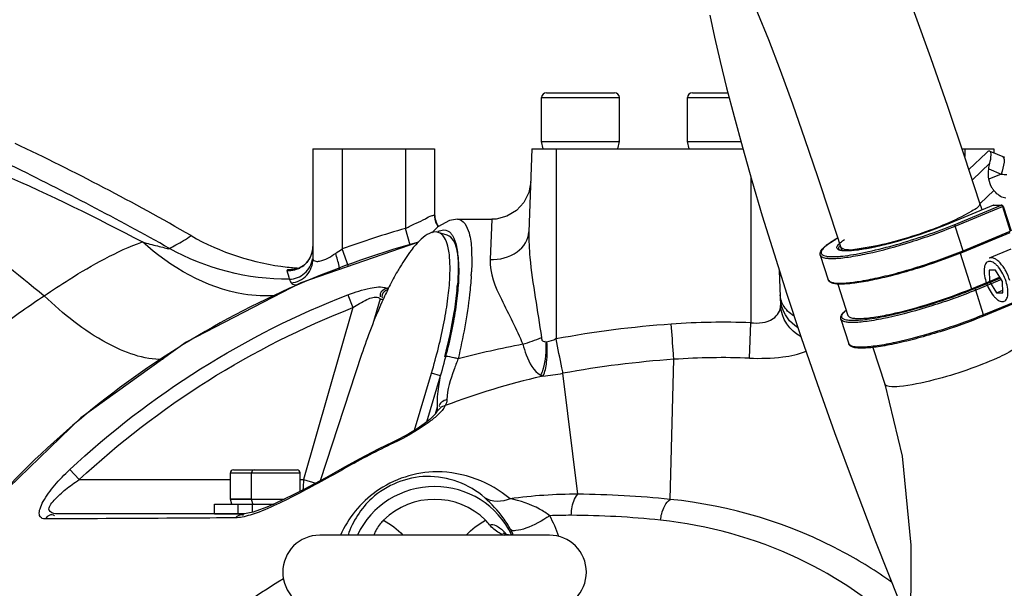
# Model space of a CAD drawing. Header units: millimetres. Extents: x 0 to 11890, y 0 to 8410.
# Tile 47 of 104: x 5808 to 6010, y 2803 to 2920. Entities that reach past the tile are written whole.
import ezdxf

# ---------------------------------------------------------------- set-up
doc = ezdxf.new("R2010")
doc.units = ezdxf.units.MM
doc.header["$LTSCALE"] = 653.95
doc.layers.get('0').update_dxf_attribs({"linetype": 'CONTINUOUS'})
for name, color, linetype in [('304103000010DXF_CONTINUOUS_LINE', 7, 'CONTINUOUS'), ('304103000011DXF_CONTINUOUS_LINE', 7, 'CONTINUOUS'), ('304105000175DXF_CONTINUOUS_LINE', 7, 'CONTINUOUS'), ('304105000422DXF_CONTINUOUS_LINE', 7, 'CONTINUOUS'), ('304109000002DXF_CONTINUOUS_LINE', 7, 'CONTINUOUS'), ('501023000027DXF_CONTINUOUS_LINE', 7, 'CONTINUOUS'), ('501023000201DXF_CONTINUOUS_LINE', 7, 'CONTINUOUS'), ('501038000002DXF_CONTINUOUS_LINE', 7, 'CONTINUOUS'), ('604006000005DXF_CONTINUOUS_LINE', 7, 'CONTINUOUS'), ('604006000006DXF_CONTINUOUS_LINE', 7, 'CONTINUOUS'), ('RB30-1-B-JSZL_DXF_DIMENSION', 7, 'CONTINUOUS'), ('RB30-1-BXIANDXF_CONTINUOUS_LINE', 7, 'CONTINUOUS')]:
    doc.layers.add(name, color=color, linetype=linetype)
doc.styles.get("Standard").update_dxf_attribs({"font": 'txt', "width": 0.7})
doc.dimstyles.new('DIMSTYLE_1', dxfattribs={"dimtxt": 70, "dimasz": 50, "dimexe": 1.5, "dimexo": 0, "dimtad": 1, "dimdsep": 46, "dimtxsty": 'Standard', "dimblk": '_FILLED', "dimblk1": '_FILLED', "dimblk2": '_FILLED', "dimcen": 0.09, "dimclrt": 5, "dimazin": 2, "dimtp": 0.8, "dimtm": 0.8, "dimtfac": 1, "dimtofl": 0, "dimtmove": 0, "dimatfit": 3, "dimldrblk": '_FILLED', "dimfxl": 0, "dimtolj": 1, "dimarcsym": 0})
doc.dimstyles.new('DIMSTYLE_2', dxfattribs={"dimtxt": 70, "dimasz": 50, "dimexe": 1.5, "dimexo": 0, "dimtad": 1, "dimdsep": 46, "dimtxsty": 'Standard', "dimblk": '_FILLED', "dimblk1": '_FILLED', "dimblk2": '_FILLED', "dimcen": 0.09, "dimclrt": 5, "dimazin": 2, "dimtp": 1.2, "dimtm": 1.2, "dimtfac": 1, "dimtofl": 0, "dimtmove": 0, "dimatfit": 3, "dimldrblk": '_FILLED', "dimfxl": 0, "dimtolj": 1, "dimarcsym": 0})

# ---------------------------------------------------------------- blocks, each defined once
blk = doc.blocks.new('_FILLED')
at = {"color": 0, "linetype": 'ByBlock'}
blk.add_solid([(0, 0), (-1, 0.17), (-1, -0.17)], dxfattribs=at)
blk = doc.blocks.new('*D1')
at = {"layer": 'RB30-1-B-JSZL_DXF_DIMENSION', "color": 2, "linetype": 'Continuous'}
for p, q in [((5937.98, 2696.8), (6604.29, 3177.24)), ((6406.81, 3034.85), (5937.98, 2696.8)), ((6406.81, 3034.85), (6406.81, 3034.85))]:
    blk.add_line(p, q, dxfattribs=at)
at = {"layer": 'RB30-1-B-JSZL_DXF_DIMENSION', "color": 2, "linetype": 'Continuous', "xscale": 50, "yscale": 50, "zscale": 50, "rotation": 215.7947197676}
blk.add_blockref('_FILLED', (6406.81, 3034.85), dxfattribs=at)
blk = doc.blocks.new('*D2')
at = {"layer": 'RB30-1-B-JSZL_DXF_DIMENSION', "color": 2, "linetype": 'Continuous'}
for p, q in [((5937.98, 2696.8), (7947.22, 3338.88)), ((7676.37, 3252.33), (5937.98, 2696.8)), ((7676.37, 3252.33), (7676.37, 3252.33))]:
    blk.add_line(p, q, dxfattribs=at)
at = {"layer": 'RB30-1-B-JSZL_DXF_DIMENSION', "color": 2, "linetype": 'Continuous', "xscale": 50, "yscale": 50, "zscale": 50, "rotation": 197.7225479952}
blk.add_blockref('_FILLED', (7676.37, 3252.33), dxfattribs=at)

msp = doc.modelspace()

# ---------------------------------------------------------------- linework, layer by layer
at = {"color": 2, "linetype": 'Continuous'}
for radius in [578, 306]:
    msp.add_circle((5937.979, 2696.796), radius, dxfattribs=at)
at = {"layer": '304103000010DXF_CONTINUOUS_LINE', "color": 7, "linetype": 'Continuous'}
for p, q in [((5912.979, 2893.796), (5912.383, 2876.703)), ((5912.979, 2893.796), (5956.347, 2893.796)), ((5897.67, 2879.296), (5904.748, 2879.296)), ((5893.662, 2877.728), (5892.419, 2876.508)), ((5963.853, 2868.786), (5964.104, 2861.584)), ((5893.391, 2839.606), (5893.387, 2839.599)), ((5885.645, 2834.123), (5884.372, 2833.497)), ((5874.565, 2828.404), (5873.055, 2827.552)), ((5853.813, 2818.796), (5815.051, 2818.796))]:
    msp.add_line(p, q, dxfattribs=at)
at = {"layer": '304103000010DXF_CONTINUOUS_LINE', "color": 9, "linetype": 'Continuous'}
for p, q in [((5917.979, 2893.796), (5917.979, 2854.716)), ((5957.979, 2888.045), (5957.979, 2858.036)), ((5904.748, 2879.296), (5904.387, 2871.02)), ((5883.12, 2865.148), (5883.583, 2865.267)), ((5883.12, 2865.148), (5883.586, 2865.256)), ((5875.167, 2863.794), (5876.2, 2861.134)), ((5881.775, 2862.978), (5880.299, 2857.829)), ((5876.2, 2861.134), (5866.067, 2825.796)), ((5957.712, 2850.758), (5957.979, 2858.036)), ((5941.388, 2821.745), (5942.174, 2850.521)), ((5914.834, 2847.269), (5914.928, 2847.013)), ((5915.236, 2847.085), (5914.928, 2847.013)), ((5922.44, 2822.805), (5919.377, 2847.648)), ((5893.542, 2840.695), (5893.135, 2839.276)), ((5884.469, 2833.292), (5884.372, 2833.497)), ((5817.987, 2827.861), (5819.914, 2825.796)), ((5874.68, 2828.201), (5874.565, 2828.404)), ((5819.914, 2825.796), (5851.01, 2825.796)), ((5865.333, 2825.796), (5866.067, 2825.796)), ((5866.067, 2825.796), (5868.556, 2825.082))]:
    msp.add_line(p, q, dxfattribs=at)
at = {"layer": '304103000010DXF_CONTINUOUS_LINE', "color": 7, "linetype": 'Continuous'}
for points in [[(5912.743, 2887.013), (5912.342, 2884.781), (5911.331, 2882.751), (5909.792, 2881.086), (5907.846, 2879.92), (5905.652, 2879.347), (5904.748, 2879.296)], [(5897.669, 2879.296), (5896.068, 2879.04), (5893.662, 2877.728)], [(5889.665, 2874.594), (5865.518, 2866.239), (5841.89, 2854.01), (5820.264, 2838.502), (5801.095, 2820.039), (5784.783, 2799.007), (5771.668, 2775.842), (5762.024, 2751.028), (5756.054, 2725.082)], [(5893.387, 2839.599), (5893.317, 2839.49), (5892.858, 2838.949), (5892.013, 2838.169), (5890.843, 2837.259), (5889.388, 2836.268), (5887.663, 2835.22), (5885.645, 2834.123)], [(5884.372, 2833.497), (5881.505, 2832.104), (5877.455, 2830.003), (5874.565, 2828.404)], [(5873.055, 2827.552), (5870.591, 2826.186), (5868.302, 2824.944), (5866.129, 2823.796), (5864.05, 2822.732), (5862.076, 2821.764), (5860.221, 2820.904), (5858.506, 2820.168), (5856.965, 2819.576), (5855.655, 2819.149), (5854.608, 2818.892), (5853.898, 2818.798), (5853.812, 2818.796)]]:
    msp.add_lwpolyline(points, dxfattribs=at)
at = {"layer": '304103000010DXF_CONTINUOUS_LINE', "color": 9, "linetype": 'Continuous'}
for points in [[(5915.924, 2854.093), (5915.973, 2854.099), (5916.024, 2854.107), (5916.076, 2854.117)], [(5914.834, 2847.269), (5914.966, 2847.201), (5915.1, 2847.14), (5915.236, 2847.085)]]:
    msp.add_lwpolyline(points, dxfattribs=at)
for centre, radius, start, end in [((5895.507, 2873.04), 4.165, 115.1687, 116.84244), ((5841.072, 2871.424), 59.569, 356.40883, 357.17715), ((5838.781, 2870.72), 59.091, 354.20266, 355.26056), ((5971.338, 2863.382), 7.292, 182.05267, 193.99952), ((5956.815, 2645.593), 212.699, 94.0893, 100.52036), ((5952.491, 2704.852), 153.282, 87.94802, 94.05669), ((5949.747, 2649.399), 207.828, 100.71284, 104.46831), ((5956.176, 2647.511), 203.492, 93.94566, 100.41866), ((5952.161, 2704.846), 146.017, 87.82129, 93.92198), ((5944.282, 2837.632), 51.035, 169.59068, 169.83722), ((5945.848, 2837.344), 52.628, 169.28544, 169.59041), ((5947.116, 2700.877), 146.487, 115.31944, 119.63594), ((5967.086, 2817.61), 101.351, 175.3676, 176.56274), ((5922.255, 2721.509), 101.296, 89.89505, 97.81121), ((5921.028, 2627.654), 195.155, 84.01144, 89.58535), ((5920.699, 2725.326), 93.145, 89.76092, 92.49577), ((5895.145, 2806.379), 24.621, 18.34429, 29.17772), ((5920.298, 2634.679), 183.793, 84.02343, 89.75386), ((5892.376, 2806.854), 18.414, 24.23117, 28.18041)]:
    msp.add_arc(centre, radius, start, end, dxfattribs=at)
for points, knots in [([(5897.684, 2879.296), (5898.904, 2879.296), (5900.36, 2876.413), (5900.619, 2872.788), (5900.644, 2870.023), (5900.569, 2868.491)], [0, 0, 0, 0, 0.3122863, 0.6072877, 1, 1, 1, 1]), ([(5896.325, 2876.417), (5896.46, 2876.267), (5897.038, 2875.455), (5897.317, 2874.473), (5897.476, 2873.701)], [0, 0, 0, 0, 0.2031966, 1, 1, 1, 1]), ([(5904.387, 2871.02), (5906.323, 2870.99), (5910.011, 2871.761), (5912.327, 2875.125), (5912.383, 2876.703)], [0, 0, 0, 0, 0.5506477, 1, 1, 1, 1]), ([(5912.383, 2876.703), (5912.321, 2874.947), (5912.731, 2867.643), (5914.212, 2860.487), (5914.939, 2855.002)], [0, 0, 0, 0, 0.2410436, 1, 1, 1, 1]), ([(5889.435, 2874.52), (5871.444, 2869.577), (5836.749, 2854.076), (5794.266, 2816.347), (5765.025, 2767.631), (5756.182, 2730.674), (5754.636, 2712.079)], [0, 0, 0, 0, 0.2499958, 0.4999931, 0.7499913, 1, 1, 1, 1]), ([(5897.476, 2873.701), (5897.584, 2873.18), (5897.947, 2870.573), (5897.843, 2867.925), (5897.671, 2865.838)], [0, 0, 0, 0, 0.2026293, 1, 1, 1, 1]), ([(5904.387, 2871.02), (5904.265, 2868.191), (5906.878, 2862.147), (5909.849, 2856.775), (5911.114, 2853.605)], [0, 0, 0, 0, 0.4534684, 1, 1, 1, 1]), ([(5900.524, 2867.693), (5900.443, 2866.407), (5899.906, 2860.669), (5898.834, 2854.992), (5897.822, 2850.636)], [0, 0, 0, 0, 0.2237354, 1, 1, 1, 1]), ([(5875.167, 2863.794), (5876.645, 2864.368), (5879.188, 2865.107), (5882.071, 2865.567), (5883.12, 2865.148)], [0, 0, 0, 0, 0.5838804, 1, 1, 1, 1]), ([(5883.12, 2865.148), (5882.594, 2864.901), (5881.751, 2864.402), (5881.772, 2863.542), (5881.828, 2863.333)], [0, 0, 0, 0, 0.7284791, 1, 1, 1, 1]), ([(5883.345, 2864.848), (5882.851, 2864.64), (5882.064, 2864.124), (5882.16, 2863.333), (5882.223, 2863.139)], [0, 0, 0, 0, 0.7244425, 1, 1, 1, 1]), ([(5883.12, 2865.148), (5883.186, 2865.133), (5883.31, 2865.104), (5883.434, 2865.072), (5883.491, 2865.055)], [0, 0, 0, 0, 0.5288231, 1, 1, 1, 1]), ([(5876.2, 2861.134), (5877.11, 2861.761), (5878.658, 2862.628), (5880.729, 2863.535), (5881.453, 2863.188)], [0, 0, 0, 0, 0.579187, 1, 1, 1, 1]), ([(5881.453, 2863.188), (5881.518, 2863.156), (5881.631, 2863.094), (5881.734, 2863.016), (5881.775, 2862.978)], [0, 0, 0, 0, 0.5619406, 1, 1, 1, 1]), ([(5881.775, 2862.978), (5881.867, 2862.916), (5882.086, 2862.83), (5882.318, 2862.843), (5882.431, 2862.865)], [0, 0, 0, 0, 0.4893386, 1, 1, 1, 1]), ([(5957.979, 2858.036), (5959.534, 2857.91), (5962.42, 2857.94), (5964.14, 2860.55), (5964.104, 2861.584)], [0, 0, 0, 0, 0.601255, 1, 1, 1, 1]), ([(5942.174, 2850.521), (5942.144, 2850.895), (5941.964, 2853.305), (5941.792, 2855.715), (5941.647, 2857.75)], [0, 0, 0, 0, 0.1553189, 1, 1, 1, 1]), ([(5914.834, 2847.269), (5915.053, 2847.646), (5915.877, 2849.836), (5915.985, 2852.211), (5915.924, 2854.093)], [0, 0, 0, 0, 0.1879317, 1, 1, 1, 1]), ([(5914.939, 2855.002), (5914.972, 2854.756), (5914.985, 2854.21), (5915.627, 2854.149), (5915.775, 2854.281)], [0, 0, 0, 0, 0.5554645, 1, 1, 1, 1]), ([(5915.236, 2847.085), (5915.738, 2847.921), (5916.157, 2850.358), (5916.177, 2852.717), (5916.076, 2854.117)], [0, 0, 0, 0, 0.4102023, 1, 1, 1, 1]), ([(5919.377, 2847.649), (5919.296, 2848.02), (5918.814, 2850.373), (5918.359, 2852.731), (5917.979, 2854.716)], [0, 0, 0, 0, 0.1584491, 1, 1, 1, 1]), ([(5911.114, 2853.605), (5911.311, 2852.878), (5912.064, 2850.574), (5913.312, 2848.071), (5914.834, 2847.269)], [0, 0, 0, 0, 0.3044111, 1, 1, 1, 1]), ([(5957.712, 2850.758), (5959.991, 2850.671), (5963.909, 2850.786), (5967.873, 2851.494), (5969.358, 2852.223)], [0, 0, 0, 0, 0.5796868, 1, 1, 1, 1]), ([(5895.238, 2851.096), (5895.197, 2851.096), (5895.126, 2851.096), (5895.055, 2851.089), (5895.024, 2851.084)], [0, 0, 0, 0, 0.5631344, 1, 1, 1, 1]), ([(5897.822, 2850.636), (5897.562, 2850.702), (5896.71, 2850.896), (5895.844, 2851.086), (5895.238, 2851.096)], [0, 0, 0, 0, 0.3069146, 1, 1, 1, 1]), ([(5897.822, 2850.636), (5897.515, 2849.868), (5896.52, 2847.151), (5895.54, 2844.316), (5895.522, 2842.235)], [0, 0, 0, 0, 0.2844082, 1, 1, 1, 1]), ([(5894.047, 2846.636), (5893.946, 2846.071), (5893.636, 2844.109), (5893.424, 2842.106), (5893.542, 2840.695)], [0, 0, 0, 0, 0.2886356, 1, 1, 1, 1]), ([(5895.177, 2841.006), (5895.092, 2840.821), (5894.587, 2839.977), (5893.873, 2839.285), (5893.291, 2838.773)], [0, 0, 0, 0, 0.2080105, 1, 1, 1, 1]), ([(5893.291, 2838.773), (5892.713, 2838.265), (5889.957, 2836.152), (5886.908, 2834.446), (5884.469, 2833.292)], [0, 0, 0, 0, 0.2218191, 1, 1, 1, 1]), ([(5813.003, 2817.722), (5812.709, 2817.72), (5812.081, 2817.802), (5811.591, 2818.756), (5811.876, 2819.977), (5812.832, 2822.06), (5814.915, 2824.796), (5816.897, 2826.843), (5817.987, 2827.861)], [0, 0, 0, 0, 0.0676607, 0.1297442, 0.2198024, 0.3449175, 0.6577826, 1, 1, 1, 1]), ([(5874.68, 2828.201), (5871.341, 2826.302), (5864.944, 2822.822), (5858.364, 2819.546), (5855.061, 2818.526)], [0, 0, 0, 0, 0.5263512, 1, 1, 1, 1]), ([(5815.051, 2818.796), (5814.564, 2818.796), (5813.03, 2819.606), (5815.146, 2822.024), (5817.052, 2823.822), (5818.954, 2825.169), (5819.914, 2825.796)], [0, 0, 0, 0, 0.1402034, 0.3586596, 0.6702418, 1, 1, 1, 1]), ([(5908.488, 2821.865), (5904.434, 2825.321), (5894.389, 2829.131), (5880.684, 2824.68), (5875.195, 2817.913), (5873.624, 2814.387)], [0, 0, 0, 0, 0.392286, 0.7157351, 1, 1, 1, 1]), ([(5903.294, 2822.063), (5900.128, 2824.886), (5891.472, 2828.121), (5880.11, 2823.474), (5876.123, 2817.24), (5875.193, 2814.389)], [0, 0, 0, 0, 0.3757612, 0.7343452, 1, 1, 1, 1]), ([(5908.607, 2815.55), (5908.161, 2816.382), (5906.674, 2818.782), (5904.689, 2820.819), (5903.294, 2822.063)], [0, 0, 0, 0, 0.3355051, 1, 1, 1, 1]), ([(5916.643, 2818.383), (5915.999, 2818.906), (5913.47, 2820.504), (5910.589, 2821.441), (5908.488, 2821.865)], [0, 0, 0, 0, 0.2789731, 1, 1, 1, 1]), ([(5921.087, 2818.47), (5921.096, 2818.912), (5921.227, 2820.418), (5921.691, 2822.018), (5922.44, 2822.805)], [0, 0, 0, 0, 0.2890264, 1, 1, 1, 1]), ([(5939.434, 2817.473), (5939.481, 2817.92), (5939.761, 2819.465), (5940.488, 2821.052), (5941.388, 2821.745)], [0, 0, 0, 0, 0.2834746, 1, 1, 1, 1]), ([(5986.929, 2804.75), (5983.804, 2806.99), (5969.97, 2815.656), (5953.787, 2820.517), (5941.388, 2821.745)], [0, 0, 0, 0, 0.2358267, 1, 1, 1, 1]), ([(5813.003, 2817.722), (5813.231, 2818.027), (5813.655, 2818.68), (5814.571, 2818.669), (5814.845, 2818.458)], [0, 0, 0, 0, 0.5235116, 1, 1, 1, 1]), ([(5852.079, 2817.951), (5848.559, 2817.928), (5835.533, 2817.844), (5822.508, 2817.771), (5813.003, 2817.722)], [0, 0, 0, 0, 0.2702757, 1, 1, 1, 1]), ([(5916.643, 2818.383), (5915.123, 2817.32), (5912.753, 2816.094), (5910.111, 2815.303), (5908.844, 2815.271), (5908.607, 2815.551)], [0, 0, 0, 0, 0.636004, 0.8743889, 1, 1, 1, 1]), ([(5989.65, 2794.598), (5983.24, 2800.697), (5967.559, 2811.424), (5949.178, 2816.453), (5939.434, 2817.473)], [0, 0, 0, 0, 0.4745621, 1, 1, 1, 1]), ([(5861.904, 2805.395), (5849.799, 2798.19), (5827.56, 2779.344), (5812.924, 2754.078), (5807.923, 2740.51)], [0, 0, 0, 0, 0.4934455, 1, 1, 1, 1])]:
    msp.add_open_spline(points, degree=3, knots=knots, dxfattribs=at)
for points in [[(5893.736, 2876.81), (5894.087, 2876.974), (5894.474, 2877.093), (5894.861, 2877.098)], [(5894.861, 2877.098), (5895.4, 2877.104), (5895.966, 2876.817), (5896.325, 2876.417)], [(5897.57, 2864.751), (5897.415, 2863.216), (5897.203, 2861.686), (5896.952, 2860.163)], [(5817.987, 2827.861), (5834.437, 2843.227), (5854.184, 2855.641), (5875.167, 2863.794)], [(5964.62, 2861.679), (5964.27, 2862.308), (5964.054, 2863.037), (5964.028, 2863.757)], [(5819.914, 2825.796), (5836.109, 2840.911), (5855.547, 2853.119), (5876.2, 2861.134)], [(5968.312, 2855.149), (5966.027, 2856.309), (5964.194, 2859.022), (5964.104, 2861.584)], [(5967.61, 2857.047), (5966.013, 2858.056), (5964.719, 2859.786), (5964.263, 2861.618)], [(5966.798, 2859.469), (5965.92, 2860.016), (5965.121, 2860.774), (5964.62, 2861.679)], [(5896.952, 2860.163), (5896.45, 2857.11), (5895.791, 2854.081), (5895.024, 2851.084)], [(5911.114, 2853.605), (5912.412, 2854.002), (5913.694, 2854.462), (5914.939, 2855.002)], [(5916.076, 2854.117), (5916.708, 2854.245), (5917.362, 2854.406), (5917.899, 2854.764)], [(5914.928, 2847.013), (5908.226, 2845.451), (5901.623, 2843.414), (5895.177, 2841.006)], [(5915.236, 2847.085), (5916.624, 2847.201), (5918.007, 2847.395), (5919.377, 2847.648)], [(5895.522, 2842.235), (5894.842, 2842.057), (5893.772, 2841.469), (5893.979, 2840.797)], [(5895.522, 2842.235), (5895.518, 2841.809), (5895.404, 2841.366), (5895.177, 2841.006)], [(5893.542, 2840.695), (5893.525, 2840.331), (5893.528, 2839.944), (5893.372, 2839.615)], [(5895.177, 2841.006), (5894.438, 2840.842), (5893.699, 2840.297), (5893.391, 2839.606)], [(5908.488, 2821.865), (5906.92, 2821.127), (5904.755, 2821.132), (5903.294, 2822.063)], [(5852.079, 2817.951), (5852.441, 2818.375), (5853.215, 2818.859), (5853.655, 2818.516)], [(5853.398, 2818.099), (5852.964, 2818.015), (5852.521, 2817.954), (5852.079, 2817.951)], [(5855.061, 2818.526), (5854.514, 2818.357), (5853.96, 2818.208), (5853.398, 2818.099)]]:
    msp.add_open_spline(points, degree=3, dxfattribs=at)
at = {"layer": '304103000011DXF_CONTINUOUS_LINE', "color": 7, "linetype": 'Continuous'}
for p, q in [((5867.979, 2893.796), (5867.979, 2871.14)), ((5867.979, 2893.796), (5892.979, 2893.796)), ((5892.979, 2893.796), (5892.979, 2880.297)), ((6001.429, 2893.796), (6007.979, 2893.796)), ((6007.979, 2893.796), (6007.979, 2892.928))]:
    msp.add_line(p, q, dxfattribs=at)
at = {"layer": '304103000011DXF_CONTINUOUS_LINE', "color": 9, "linetype": 'Continuous'}
for p, q in [((5873.979, 2893.796), (5873.979, 2873.206)), ((5886.979, 2893.796), (5886.979, 2877.394)), ((6001.979, 2893.796), (6001.979, 2892.16)), ((5887.939, 2873.997), (5886.979, 2877.394)), ((5875.281, 2869.618), (5873.979, 2873.206))]:
    msp.add_line(p, q, dxfattribs=at)
at = {"layer": '304103000011DXF_CONTINUOUS_LINE', "color": 7, "linetype": 'Continuous'}
msp.add_lwpolyline([(5867.811, 2872.445), (5867.369, 2871.345), (5866.712, 2870.419), (5865.931, 2869.72), (5865.145, 2869.263), (5864.496, 2869.023), (5864.14, 2868.943), (5864.097, 2868.937)], dxfattribs=at)
for centre, radius, start, end in [((5593.009, 2442.616), 500.213, 60.02678, 64.70582), ((5897.979, 2880.507), 5, 182.38011, 212.91823), ((5868.249, 2920.178), 51.011, 263.74361, 265.38519), ((5868.248, 2920.166), 51, 265.38517, 266.6844)]:
    msp.add_arc(centre, radius, start, end, dxfattribs=at)
at = {"layer": '304103000011DXF_CONTINUOUS_LINE', "color": 9, "linetype": 'Continuous'}
for centre, radius, start, end in [((5516.769, 2299.086), 658.189, 60.740506, 63.93537), ((5937.979, 2696.796), 187.661, 105.7694, 109.94025), ((5897.98, 2880.298), 5.001, 204.72472, 210.78846), ((5862.96, 2873.733), 5.019, 341.19061, 359.9239), ((5865.282, 2831.346), 37.655, 91.48896, 91.73503)]:
    msp.add_arc(centre, radius, start, end, dxfattribs=at)
for points in [[(5804.167, 2888.558), (5813.934, 2884.32), (5823.511, 2879.63), (5832.911, 2874.629)], [(5795.644, 2877.008), (5801.48, 2872.716), (5807.145, 2868.189), (5812.72, 2863.562)], [(5863.115, 2866.98), (5854.635, 2866.87), (5845.861, 2869.142), (5838.469, 2873.3)], [(5872.613, 2872.282), (5873.061, 2872.59), (5873.51, 2872.899), (5873.969, 2873.192)], [(5862.611, 2868.751), (5862.772, 2868.159), (5862.938, 2867.568), (5863.115, 2866.98)]]:
    msp.add_open_spline(points, degree=3, dxfattribs=at)
for points, knots in [([(5886.979, 2877.394), (5887.703, 2877.767), (5889.028, 2878.476), (5891.017, 2879.261), (5891.986, 2880.016), (5892.979, 2880.108), (5892.979, 2880.297)], [0, 0, 0, 0, 0.3662464, 0.688157, 0.9150438, 1, 1, 1, 1]), ([(5812.72, 2863.562), (5814.41, 2864.723), (5820.831, 2868.925), (5827.607, 2872.731), (5832.911, 2874.629)], [0, 0, 0, 0, 0.2668324, 1, 1, 1, 1]), ([(5832.911, 2874.629), (5833.941, 2874.351), (5835.473, 2873.874), (5837.284, 2873.554), (5838.159, 2873.172), (5838.469, 2873.3)], [0, 0, 0, 0, 0.5594927, 0.8243025, 1, 1, 1, 1]), ([(5860.6, 2863.613), (5858.306, 2863.428), (5848.119, 2863.949), (5838.717, 2869.428), (5832.911, 2874.629)], [0, 0, 0, 0, 0.2279107, 1, 1, 1, 1]), ([(5838.469, 2873.3), (5838.912, 2873.531), (5840.429, 2874.345), (5841.917, 2875.222), (5842.913, 2875.93)], [0, 0, 0, 0, 0.290454, 1, 1, 1, 1]), ([(5862.611, 2868.751), (5863.684, 2868.672), (5865.947, 2869.242), (5867.364, 2871.097), (5867.711, 2872.115)], [0, 0, 0, 0, 0.5003017, 1, 1, 1, 1]), ([(5863.115, 2866.98), (5864.242, 2867.01), (5866.545, 2867.884), (5867.729, 2870.046), (5867.913, 2871.156)], [0, 0, 0, 0, 0.500332, 1, 1, 1, 1]), ([(5863.483, 2866.209), (5864.672, 2866.328), (5867.042, 2867.482), (5867.979, 2869.952), (5867.979, 2871.141)], [0, 0, 0, 0, 0.5014419, 1, 1, 1, 1]), ([(5867.979, 2871.141), (5867.979, 2871.031), (5868.134, 2870.767), (5868.41, 2870.689), (5868.567, 2870.664)], [0, 0, 0, 0, 0.4077747, 1, 1, 1, 1]), ([(5868.567, 2870.664), (5868.818, 2870.623), (5870.315, 2870.754), (5871.611, 2871.594), (5872.613, 2872.282)], [0, 0, 0, 0, 0.1732288, 1, 1, 1, 1]), ([(5873.46, 2868.956), (5873.434, 2869.194), (5873.248, 2870.326), (5872.916, 2871.429), (5872.612, 2872.282)], [0, 0, 0, 0, 0.209674, 1, 1, 1, 1]), ([(5864.141, 2868.983), (5863.752, 2868.971), (5863.433, 2868.935), (5862.576, 2868.878), (5862.611, 2868.751)], [0, 0, 0, 0, 0.7464617, 1, 1, 1, 1]), ([(5863.115, 2866.98), (5863.166, 2866.868), (5863.289, 2866.611), (5863.412, 2866.354), (5863.483, 2866.209)], [0, 0, 0, 0, 0.4338177, 1, 1, 1, 1]), ([(5863.483, 2866.209), (5863.509, 2866.153), (5863.851, 2865.87), (5864.301, 2865.837), (5864.661, 2865.803)], [0, 0, 0, 0, 0.1458623, 1, 1, 1, 1]), ([(5800.834, 2854.984), (5801.819, 2855.772), (5805.677, 2858.772), (5809.686, 2861.575), (5812.72, 2863.562)], [0, 0, 0, 0, 0.2578856, 1, 1, 1, 1]), ([(5837.186, 2850.463), (5833.188, 2850.427), (5823.949, 2853.903), (5816.616, 2859.82), (5812.72, 2863.562)], [0, 0, 0, 0, 0.42528, 1, 1, 1, 1])]:
    msp.add_open_spline(points, degree=3, knots=knots, dxfattribs=at)
at = {"layer": '304103000011DXF_CONTINUOUS_LINE', "color": 7, "linetype": 'Continuous'}
for points in [[(5893.437, 2878.206), (5893.139, 2878.854), (5892.979, 2879.583), (5892.979, 2880.297)], [(5842.913, 2875.93), (5848.92, 2872.465), (5855.796, 2870.226), (5862.69, 2869.47)]]:
    msp.add_open_spline(points, degree=3, dxfattribs=at)
at = {"layer": '304105000175DXF_CONTINUOUS_LINE', "color": 7, "linetype": 'Continuous'}
for p, q in [((6002.832, 2889.545), (6006.424, 2892.961)), ((6007.134, 2893.287), (6010.115, 2892.022))]:
    msp.add_line(p, q, dxfattribs=at)
at = {"layer": '304105000175DXF_CONTINUOUS_LINE', "color": 9, "linetype": 'Continuous'}
for p, q in [((6003.539, 2887.373), (6007.125, 2890.784)), ((6006.914, 2889.651), (6009.492, 2888.556)), ((6009.492, 2888.556), (6006.944, 2887.506)), ((6007.948, 2885.229), (6005.114, 2882.533))]:
    msp.add_line(p, q, dxfattribs=at)
msp.add_arc((6016.772, 2965.544), 77.331, 264.59856, 265.44541, dxfattribs=at)
at = {"layer": '304105000175DXF_CONTINUOUS_LINE', "color": 7, "linetype": 'Continuous'}
for points, knots in [([(6007.134, 2893.287), (6007.091, 2893.305), (6006.81, 2893.329), (6006.585, 2893.115), (6006.424, 2892.961)], [0, 0, 0, 0, 0.1740999, 1, 1, 1, 1]), ([(6007.125, 2890.784), (6007.265, 2891.351), (6007.433, 2892.07), (6007.383, 2893.181), (6007.134, 2893.287)], [0, 0, 0, 0, 0.6833043, 1, 1, 1, 1]), ([(6007.948, 2885.229), (6007.82, 2885.382), (6007.328, 2886.06), (6007.042, 2886.878), (6006.944, 2887.506)], [0, 0, 0, 0, 0.2395598, 1, 1, 1, 1]), ([(6010.441, 2883.644), (6010.247, 2883.641), (6009.241, 2883.844), (6008.468, 2884.609), (6007.948, 2885.229)], [0, 0, 0, 0, 0.1938409, 1, 1, 1, 1])]:
    msp.add_open_spline(points, degree=3, knots=knots, dxfattribs=at)
for points in [[(6006.914, 2889.651), (6006.964, 2890.032), (6007.032, 2890.411), (6007.125, 2890.784)], [(6006.944, 2887.506), (6006.834, 2888.212), (6006.82, 2888.942), (6006.914, 2889.651)]]:
    msp.add_open_spline(points, degree=3, dxfattribs=at)
at = {"layer": '304105000175DXF_CONTINUOUS_LINE', "color": 9, "linetype": 'Continuous'}
msp.add_open_spline([(6009.81, 2892.15), (6009.938, 2892.096), (6010.106, 2891.666), (6010.023, 2890.461), (6009.746, 2889.365), (6009.492, 2888.556)], degree=3, knots=[0, 0, 0, 0, 0.1119861, 0.3166071, 1, 1, 1, 1], dxfattribs=at)
at = {"layer": '304105000422DXF_CONTINUOUS_LINE', "color": 7, "linetype": 'Continuous'}
for p, q in [((5895.57, 2876.016), (5893.723, 2876.601)), ((5877.991, 2851.481), (5869.487, 2825.587)), ((5888.839, 2835.934), (5892.348, 2847.707)), ((5891.38, 2837.677), (5894.195, 2847.122)), ((5847.728, 2818.796), (5847.728, 2820.796)), ((5847.728, 2820.796), (5859.969, 2820.796)), ((5847.728, 2818.796), (5853.805, 2818.796))]:
    msp.add_line(p, q, dxfattribs=at)
at = {"layer": '304105000422DXF_CONTINUOUS_LINE', "color": 9, "linetype": 'Continuous'}
for p, q in [((5894.195, 2847.122), (5892.348, 2847.707)), ((5847.74, 2818.796), (5847.74, 2820.796)), ((5852.587, 2818.796), (5852.587, 2820.796)), ((5855.576, 2819.13), (5855.576, 2820.796))]:
    msp.add_line(p, q, dxfattribs=at)
at = {"layer": '304105000422DXF_CONTINUOUS_LINE', "color": 7, "linetype": 'Continuous'}
for points, knots in [([(5893.723, 2876.601), (5892.533, 2876.978), (5890.164, 2875.371), (5887.941, 2872.704), (5886.583, 2870.669), (5885.89, 2869.519)], [0, 0, 0, 0, 0.3424258, 0.6313788, 1, 1, 1, 1]), ([(5892.348, 2847.707), (5893.382, 2851.177), (5894.668, 2856.276), (5895.753, 2862.884), (5896.17, 2867.121), (5896.176, 2870.759), (5895.831, 2873.902), (5894.815, 2876.256), (5893.723, 2876.601)], [0, 0, 0, 0, 0.36283, 0.5260217, 0.6699959, 0.7906182, 0.8852563, 1, 1, 1, 1]), ([(5894.195, 2847.122), (5895.23, 2850.592), (5896.516, 2855.692), (5897.601, 2862.299), (5898.018, 2866.537), (5898.023, 2870.174), (5897.678, 2873.318), (5896.662, 2875.671), (5895.57, 2876.016)], [0, 0, 0, 0, 0.36283, 0.5260217, 0.669996, 0.7906182, 0.8852563, 1, 1, 1, 1]), ([(5885.89, 2869.519), (5885.701, 2869.205), (5884.918, 2867.872), (5884.191, 2866.506), (5883.661, 2865.452)], [0, 0, 0, 0, 0.2366622, 1, 1, 1, 1]), ([(5883.661, 2865.452), (5883.135, 2864.405), (5880.983, 2859.859), (5879.194, 2855.145), (5877.991, 2851.481)], [0, 0, 0, 0, 0.2330878, 1, 1, 1, 1])]:
    msp.add_open_spline(points, degree=3, knots=knots, dxfattribs=at)
at = {"layer": '304109000002DXF_CONTINUOUS_LINE', "color": 7, "linetype": 'Continuous'}
for p, q in [((6007.857, 2882.181), (5998.15, 2878.179)), ((6007.972, 2882.203), (6009.568, 2882.203)), ((6009.853, 2881.995), (6011.484, 2876.921)), ((6001.605, 2872.55), (6011.313, 2876.552)), ((5972.282, 2871.935), (5973.912, 2866.861)), ((6003.387, 2865.028), (6009.197, 2867.423)), ((5975.875, 2865.984), (5977.942, 2859.551)), ((6015.541, 2863.396), (6005.833, 2859.394)), ((5976.509, 2858.78), (5978.14, 2853.705))]:
    msp.add_line(p, q, dxfattribs=at)
at = {"layer": '304109000002DXF_CONTINUOUS_LINE', "color": 9, "linetype": 'Continuous'}
for p, q in [((6007.881, 2882.185), (5998.152, 2878.175)), ((5999.77, 2878.183), (6009.477, 2882.185)), ((6000.001, 2877.902), (6009.709, 2881.903)), ((6007.857, 2882.181), (6007.881, 2882.185)), ((6007.972, 2882.203), (6007.881, 2882.185)), ((6007.881, 2882.185), (6009.477, 2882.185)), ((6009.566, 2882.203), (6009.477, 2882.185)), ((6009.709, 2881.903), (6011.339, 2876.829)), ((5998.174, 2878.183), (5998.15, 2878.179)), ((5998.174, 2878.183), (5998.151, 2878.175)), ((6001.632, 2872.827), (6000.001, 2877.902)), ((6001.632, 2872.827), (6011.339, 2876.829)), ((6001.042, 2872.327), (6003.387, 2865.028)), ((6009.319, 2867.222), (6003.998, 2865.028)), ((6009.503, 2866.92), (6004.229, 2864.746)), ((6005.86, 2859.672), (6004.229, 2864.746)), ((6015.567, 2863.673), (6005.86, 2859.672))]:
    msp.add_line(p, q, dxfattribs=at)
at = {"layer": '304109000002DXF_CONTINUOUS_LINE', "color": 7, "linetype": 'Continuous'}
for centre, radius, start, end in [((6007.972, 2881.903), 0.3, 89.92392, 112.40252), ((6009.568, 2881.903), 0.3, 17.80185, 90.33424), ((5990.224, 2849.624), 29.528, 119.08021, 119.96692), ((5967.834, 2954.481), 88.618, 292.0283, 292.40098)]:
    msp.add_arc(centre, radius, start, end, dxfattribs=at)
at = {"layer": '304109000002DXF_CONTINUOUS_LINE', "color": 9, "linetype": 'Continuous'}
msp.add_arc((5989.874, 2850.364), 28.702, 119.1908, 120.0945, dxfattribs=at)
for points, knots in [([(6009.477, 2882.185), (6009.487, 2882.185), (6009.509, 2882.18), (6009.528, 2882.17), (6009.538, 2882.164)], [0, 0, 0, 0, 0.4555568, 1, 1, 1, 1]), ([(6009.853, 2881.995), (6009.859, 2881.979), (6009.786, 2881.94), (6009.746, 2881.919), (6009.709, 2881.903)], [0, 0, 0, 0, 0.2966533, 1, 1, 1, 1]), ([(5972.282, 2871.935), (5972.384, 2871.616), (5973.1, 2871.337), (5974.047, 2871.234), (5975.188, 2871.225), (5976.557, 2871.326), (5978.835, 2871.613), (5983.71, 2872.544), (5991.068, 2874.567), (5997.042, 2876.682), (6000.001, 2877.902)], [0, 0, 0, 0, 0.0348806, 0.0647318, 0.1037191, 0.151617, 0.2078658, 0.3421223, 0.6673025, 1, 1, 1, 1]), ([(5975.482, 2875.197), (5974.983, 2874.907), (5974.126, 2874.374), (5973.198, 2873.653), (5972.716, 2873.119), (5972.512, 2872.79), (5972.428, 2872.482), (5972.531, 2872.079), (5973.15, 2871.745), (5974.165, 2871.61), (5975.635, 2871.612), (5977.507, 2871.795), (5979.749, 2872.144), (5983.298, 2872.86), (5988.126, 2874.106), (5993.988, 2875.953), (5997.888, 2877.408), (5999.77, 2878.183)], [0, 0, 0, 0, 0.0528701, 0.0922906, 0.1069493, 0.1184847, 0.1275141, 0.1353695, 0.1545756, 0.1856553, 0.2303239, 0.2881454, 0.3578691, 0.4377569, 0.6193919, 0.8137638, 1, 1, 1, 1]), ([(5998.152, 2878.175), (5996.228, 2877.382), (5992.273, 2875.94), (5986.489, 2874.231), (5981.939, 2873.209), (5978.902, 2872.813), (5977.66, 2872.761), (5977.129, 2872.795)], [0, 0, 0, 0, 0.2863501, 0.5786614, 0.829628, 0.9267744, 1, 1, 1, 1]), ([(5999.77, 2878.183), (5999.791, 2878.183), (5999.911, 2878.127), (5999.969, 2878), (6000.001, 2877.902)], [0, 0, 0, 0, 0.1715347, 1, 1, 1, 1]), ([(5976.2, 2874.323), (5976.268, 2874.389), (5976.595, 2874.686), (5976.955, 2874.946), (5977.243, 2875.14)], [0, 0, 0, 0, 0.2136354, 1, 1, 1, 1]), ([(5974.003, 2866.694), (5974.102, 2866.568), (5974.456, 2866.36), (5975.531, 2866.125), (5977.511, 2866.16), (5980.498, 2866.533), (5984.216, 2867.27), (5988.431, 2868.325), (5994.342, 2870.07), (5998.763, 2871.644), (6001.632, 2872.827)], [0, 0, 0, 0, 0.0167741, 0.0409166, 0.1147778, 0.221583, 0.3559709, 0.5103267, 0.6756367, 1, 1, 1, 1]), ([(5975.999, 2873.042), (5975.901, 2873.097), (5975.719, 2873.234), (5975.668, 2873.599), (5975.866, 2873.969), (5976.072, 2874.197), (5976.2, 2874.323)], [0, 0, 0, 0, 0.2165064, 0.4066704, 0.6535979, 1, 1, 1, 1]), ([(5977.129, 2872.795), (5977.009, 2872.802), (5976.626, 2872.838), (5976.233, 2872.913), (5975.999, 2873.042)], [0, 0, 0, 0, 0.309801, 1, 1, 1, 1]), ([(5976.09, 2873.159), (5976.074, 2873.208), (5976.047, 2873.47), (5976.208, 2873.707), (5976.338, 2873.866)], [0, 0, 0, 0, 0.1993112, 1, 1, 1, 1]), ([(6001.632, 2872.827), (6001.642, 2872.796), (6001.664, 2872.711), (6001.663, 2872.574), (6001.605, 2872.55)], [0, 0, 0, 0, 0.3442647, 1, 1, 1, 1]), ([(6004.229, 2864.746), (6001.27, 2863.526), (5995.296, 2861.412), (5987.938, 2859.389), (5983.063, 2858.457), (5980.784, 2858.17), (5979.416, 2858.069), (5978.275, 2858.078), (5977.328, 2858.181), (5976.612, 2858.46), (5976.509, 2858.78)], [0, 0, 0, 0, 0.3326975, 0.6578777, 0.7921342, 0.848383, 0.8962809, 0.9352682, 0.9651194, 1, 1, 1, 1]), ([(6003.998, 2865.028), (6002.313, 2864.333), (5998.816, 2863.015), (5993.513, 2861.299), (5989.083, 2860.092), (5985.728, 2859.334), (5983.496, 2858.908), (5981.521, 2858.616), (5979.847, 2858.462), (5978.51, 2858.45), (5977.615, 2858.556), (5977.101, 2858.74), (5976.849, 2858.904), (5976.695, 2859.118), (5976.654, 2859.492), (5976.97, 2860.038), (5977.34, 2860.39), (5977.577, 2860.593)], [0, 0, 0, 0, 0.1809401, 0.3708697, 0.5532673, 0.6366461, 0.7123712, 0.7788536, 0.8347669, 0.8791403, 0.9115661, 0.9235216, 0.9330647, 0.9410233, 0.9487912, 0.9689976, 1, 1, 1, 1]), ([(6004.229, 2864.746), (6004.217, 2864.783), (6004.17, 2864.891), (6004.082, 2865.028), (6003.998, 2865.028)], [0, 0, 0, 0, 0.3148023, 1, 1, 1, 1]), ([(6005.86, 2859.672), (6002.901, 2858.452), (5996.927, 2856.337), (5989.569, 2854.314), (5984.694, 2853.383), (5982.415, 2853.096), (5981.047, 2852.995), (5979.906, 2853.004), (5978.959, 2853.107), (5978.243, 2853.386), (5978.14, 2853.705)], [0, 0, 0, 0, 0.3326975, 0.6578777, 0.7921342, 0.848383, 0.8962809, 0.9352682, 0.9651194, 1, 1, 1, 1]), ([(6005.833, 2859.394), (6005.848, 2859.4), (6005.916, 2859.481), (6005.885, 2859.594), (6005.86, 2859.672)], [0, 0, 0, 0, 0.1662642, 1, 1, 1, 1])]:
    msp.add_open_spline(points, degree=3, knots=knots, dxfattribs=at)
for points in [[(6009.538, 2882.164), (6009.563, 2882.147), (6009.584, 2882.126), (6009.603, 2882.103)], [(6009.603, 2882.103), (6009.651, 2882.044), (6009.686, 2881.975), (6009.709, 2881.903)], [(5973.912, 2866.861), (5973.932, 2866.801), (5973.963, 2866.743), (5974.003, 2866.694)]]:
    msp.add_open_spline(points, degree=3, dxfattribs=at)
at = {"layer": '304109000002DXF_CONTINUOUS_LINE', "color": 7, "linetype": 'Continuous'}
for points, knots in [([(5998.15, 2878.179), (5996.26, 2877.4), (5992.371, 2875.979), (5986.671, 2874.285), (5982.173, 2873.262), (5979.154, 2872.848), (5977.914, 2872.783), (5977.382, 2872.805)], [0, 0, 0, 0, 0.2845916, 0.5759109, 0.8276587, 0.9258389, 1, 1, 1, 1]), ([(5972.282, 2871.935), (5972.11, 2872.469), (5972.902, 2873.483), (5974.101, 2874.366), (5974.979, 2874.918), (5975.475, 2875.204)], [0, 0, 0, 0, 0.3556871, 0.6364422, 1, 1, 1, 1]), ([(6001.072, 2872.332), (5998.166, 2871.156), (5993.714, 2869.598), (5987.793, 2867.894), (5983.64, 2866.892), (5980.038, 2866.226), (5977.471, 2865.947), (5975.846, 2865.962), (5974.968, 2866.082), (5974.28, 2866.321), (5973.974, 2866.671), (5973.912, 2866.861)], [0, 0, 0, 0, 0.331533, 0.4980745, 0.6516412, 0.7831444, 0.885345, 0.9241069, 0.9547587, 0.978828, 1, 1, 1, 1]), ([(5977.382, 2872.805), (5977.045, 2872.819), (5976.632, 2872.859), (5976.126, 2873.047), (5976.09, 2873.159)], [0, 0, 0, 0, 0.7409205, 1, 1, 1, 1]), ([(5977.942, 2859.551), (5978.036, 2859.258), (5978.693, 2859.002), (5979.563, 2858.907), (5981.112, 2858.897), (5983.538, 2859.181), (5988.437, 2860.106), (5995.186, 2861.969), (6000.671, 2863.908), (6003.387, 2865.028)], [0, 0, 0, 0, 0.0348823, 0.0647349, 0.1037236, 0.2078343, 0.3420965, 0.6672892, 1, 1, 1, 1]), ([(5976.509, 2858.78), (5976.462, 2858.928), (5976.464, 2859.364), (5976.887, 2860.016), (5977.324, 2860.418), (5977.584, 2860.632)], [0, 0, 0, 0, 0.2074073, 0.5495588, 1, 1, 1, 1]), ([(6005.833, 2859.394), (6002.905, 2858.187), (5998.397, 2856.589), (5992.384, 2854.834), (5988.135, 2853.793), (5984.437, 2853.095), (5981.798, 2852.797), (5980.125, 2852.802), (5979.223, 2852.919), (5978.518, 2853.157), (5978.202, 2853.512), (5978.14, 2853.705)], [0, 0, 0, 0, 0.3283617, 0.4949567, 0.6492277, 0.7817204, 0.8848454, 0.9239466, 0.9547979, 0.9789092, 1, 1, 1, 1])]:
    msp.add_open_spline(points, degree=3, knots=knots, dxfattribs=at)
at = {"layer": '501023000027DXF_CONTINUOUS_LINE', "color": 7, "linetype": 'Continuous'}
for p, q in [((6011.475, 2873.178), (6006.994, 2871.331)), ((6006.97, 2868.852), (6007.047, 2866.503)), ((6008.325, 2868.852), (6006.97, 2868.852)), ((6009.757, 2866.503), (6008.325, 2868.852)), ((6007.047, 2866.503), (6009.149, 2867.37)), ((6007.047, 2866.503), (6008.48, 2864.154)), ((6009.835, 2864.154), (6009.757, 2866.503)), ((6008.48, 2864.154), (6009.817, 2864.705)), ((6008.48, 2864.154), (6009.835, 2864.154)), ((5851.61, 2827.796), (5855.933, 2827.796)), ((5855.933, 2827.796), (5864.733, 2827.796)), ((5851.01, 2821.796), (5851.01, 2827.196)), ((5855.333, 2821.796), (5855.333, 2827.196)), ((5865.333, 2823.388), (5865.333, 2827.196)), ((5851.01, 2821.796), (5855.333, 2821.796)), ((5855.333, 2821.796), (5862.141, 2821.796))]:
    msp.add_line(p, q, dxfattribs=at)
at = {"layer": '501023000027DXF_CONTINUOUS_LINE', "color": 9, "linetype": 'Continuous'}
for p, q in [((5851.01, 2827.196), (5855.333, 2827.196)), ((5855.333, 2827.196), (5865.333, 2827.196))]:
    msp.add_line(p, q, dxfattribs=at)
at = {"layer": '501023000027DXF_CONTINUOUS_LINE', "color": 7, "linetype": 'Continuous'}
for centre, radius, start, end in [((6001.658, 2869.117), 7.692, 346.87266, 347.62356), ((6003.778, 2861.836), 7.712, 43.59985, 45.85472), ((5851.61, 2827.196), 0.6, 90, 180), ((5855.933, 2827.196), 0.6, 90, 180), ((5864.733, 2827.196), 0.6, 0, 90)]:
    msp.add_arc(centre, radius, start, end, dxfattribs=at)
at = {"layer": '501023000027DXF_CONTINUOUS_LINE', "color": 9, "linetype": 'Continuous'}
for points, knots in [([(6010.468, 2866.503), (6010.293, 2867.048), (6009.861, 2868.073), (6009.137, 2869.212), (6008.476, 2869.933), (6007.896, 2870.407), (6007.265, 2870.698), (6006.681, 2870.586), (6006.35, 2870.325), (6006.118, 2869.922), (6005.918, 2869.167), (6005.946, 2867.983), (6006.171, 2867.017), (6006.336, 2866.503)], [0, 0, 0, 0, 0.1666093, 0.3222483, 0.3904032, 0.4499396, 0.5417135, 0.5791522, 0.6170708, 0.6605723, 0.712497, 0.8426919, 1, 1, 1, 1]), ([(6011.247, 2866.708), (6011.026, 2867.397), (6010.6, 2868.386), (6009.87, 2869.563), (6009.286, 2870.301), (6008.685, 2870.875), (6008.09, 2871.26), (6007.516, 2871.44), (6007.147, 2871.394), (6006.994, 2871.331)], [0, 0, 0, 0, 0.3211808, 0.4742107, 0.6145439, 0.7378261, 0.8416574, 0.9269439, 1, 1, 1, 1]), ([(6006.336, 2866.503), (6006.512, 2865.958), (6006.943, 2864.933), (6007.667, 2863.794), (6008.328, 2863.073), (6008.908, 2862.599), (6009.54, 2862.308), (6010.123, 2862.42), (6010.454, 2862.681), (6010.686, 2863.084), (6010.886, 2863.839), (6010.858, 2865.023), (6010.633, 2865.989), (6010.468, 2866.503)], [0, 0, 0, 0, 0.1666093, 0.3222483, 0.3904032, 0.4499396, 0.5417135, 0.5791522, 0.6170708, 0.6605723, 0.712497, 0.8426919, 1, 1, 1, 1])]:
    msp.add_open_spline(points, degree=3, knots=knots, dxfattribs=at)
at = {"layer": '501023000201DXF_CONTINUOUS_LINE', "color": 7, "linetype": 'Continuous'}
for p, q in [((5915.979, 2905.296), (5929.979, 2905.296)), ((5945.979, 2905.296), (5953.286, 2905.296)), ((5914.979, 2895.296), (5914.979, 2904.296)), ((5930.979, 2895.296), (5930.979, 2904.296)), ((5944.979, 2895.296), (5944.979, 2904.296)), ((5914.98, 2895.296), (5930.979, 2895.296)), ((5944.98, 2895.296), (5955.936, 2895.296))]:
    msp.add_line(p, q, dxfattribs=at)
at = {"layer": '501023000201DXF_CONTINUOUS_LINE', "color": 9, "linetype": 'Continuous'}
for p, q in [((5914.979, 2904.296), (5930.979, 2904.296)), ((5944.979, 2904.296), (5953.544, 2904.296))]:
    msp.add_line(p, q, dxfattribs=at)
at = {"layer": '501023000201DXF_CONTINUOUS_LINE', "color": 7, "linetype": 'Continuous'}
for centre, start, end in [((5915.979, 2904.296), 90, 180), ((5929.979, 2904.296), 0, 90), ((5945.979, 2904.296), 90, 180)]:
    msp.add_arc(centre, 1, start, end, dxfattribs=at)
at = {"layer": '501038000002DXF_CONTINUOUS_LINE', "color": 7, "linetype": 'Continuous'}
msp.add_line((5916.579, 2814.396), (5869.379, 2814.396), dxfattribs=at)
msp.add_lwpolyline([(5908.922, 2814.396), (5908.152, 2814.459), (5907.567, 2814.603), (5907.218, 2814.744), (5907.105, 2814.805)], dxfattribs=at)
for centre, radius, start, end in [((5892.979, 2806.796), 17.6, 25.64581, 154.35672), ((5892.979, 2806.796), 14.955, 45.54824, 134.45176), ((5896.952, 2810.836), 9.289, 37.88501, 45.58759), ((5869.379, 2806.796), 7.6, 90, 270), ((5909.097, 2820.139), 5.999, 249.3092, 254.10364), ((5916.579, 2806.796), 7.6, 270, 90)]:
    msp.add_arc(centre, radius, start, end, dxfattribs=at)
at = {"layer": '501038000002DXF_CONTINUOUS_LINE', "color": 9, "linetype": 'Continuous'}
msp.add_arc((5900.806, 2808.78), 9.034, 39.81766, 43.72994, dxfattribs=at)
at = {"layer": '501038000002DXF_CONTINUOUS_LINE', "color": 7, "linetype": 'Continuous'}
for points, knots in [([(5882.506, 2817.471), (5882.26, 2817.23), (5881.426, 2816.319), (5880.772, 2815.231), (5880.477, 2814.391)], [0, 0, 0, 0, 0.2788917, 1, 1, 1, 1]), ([(5906.978, 2814.527), (5906.73, 2814.621), (5905.701, 2815.088), (5904.814, 2815.857), (5904.284, 2816.54)], [0, 0, 0, 0, 0.2342096, 1, 1, 1, 1])]:
    msp.add_open_spline(points, degree=3, knots=knots, dxfattribs=at)
at = {"layer": '501038000002DXF_CONTINUOUS_LINE', "color": 9, "linetype": 'Continuous'}
for points in [[(5882.506, 2817.471), (5883.97, 2816.663), (5885.331, 2815.622), (5886.477, 2814.403)], [(5899.483, 2814.403), (5900.629, 2815.621), (5901.988, 2816.663), (5903.453, 2817.471)]]:
    msp.add_open_spline(points, degree=3, dxfattribs=at)
msp.add_open_spline([(5904.283, 2816.54), (5904.696, 2816.677), (5905.947, 2816.319), (5906.825, 2815.556), (5907.334, 2815.025)], degree=3, knots=[0, 0, 0, 0, 0.3716563, 1, 1, 1, 1], dxfattribs=at)
at = {"layer": '604006000005DXF_CONTINUOUS_LINE', "color": 7, "linetype": 'Continuous'}
for p, q in [((5915.302, 2893.796), (5914.979, 2895.261)), ((5914.979, 2895.261), (5930.979, 2895.261)), ((5914.987, 2895.262), (5915.139, 2895.296)), ((5930.656, 2893.796), (5930.979, 2895.261)), ((5930.972, 2895.262), (5930.82, 2895.296)), ((5945.302, 2893.796), (5944.979, 2895.261)), ((5944.979, 2895.261), (5955.945, 2895.261)), ((5944.987, 2895.262), (5945.139, 2895.296))]:
    msp.add_line(p, q, dxfattribs=at)
at = {"layer": '604006000006DXF_CONTINUOUS_LINE', "color": 7, "linetype": 'Continuous'}
for p, q in [((5851.01, 2821.757), (5851.146, 2821.796)), ((5851.287, 2820.796), (5851.01, 2821.757)), ((5855.333, 2821.757), (5851.01, 2821.757)), ((5855.333, 2821.757), (5855.468, 2821.796)), ((5855.607, 2820.805), (5855.333, 2821.757)), ((5855.333, 2821.757), (5862.06, 2821.757))]:
    msp.add_line(p, q, dxfattribs=at)
at = {"layer": 'RB30-1-BXIANDXF_CONTINUOUS_LINE', "color": 7, "linetype": 'Continuous'}
for p, q in [((6005.535, 2881.223), (6005.037, 2882.773)), ((5974.336, 2880.185), (5976.566, 2873.312)), ((5976.566, 2873.312), (5976.704, 2872.881)), ((5983.105, 2852.964), (5985.535, 2845.403))]:
    msp.add_line(p, q, dxfattribs=at)
for points in [[(6005.037, 2882.773), (6002.021, 2892.035), (5998.508, 2902.483), (5995.019, 2912.458), (5991.609, 2921.735), (5988.367, 2930.049), (5985.44, 2937.033), (5982.881, 2942.595), (5980.637, 2946.931), (5978.625, 2950.284), (5976.442, 2953.232), (5973.605, 2956.016), (5969.633, 2958.423), (5964.709, 2959.688), (5959.557, 2959.315), (5954.832, 2957.307), (5952.426, 2955.431)], [(5953.495, 2933.875), (5953.471, 2933.905), (5953.792, 2933.426), (5954.582, 2932.058), (5955.83, 2929.623), (5957.437, 2926.183), (5959.384, 2921.672), (5961.596, 2916.2), (5964.012, 2909.901), (5966.529, 2903.026), (5969.11, 2895.71), (5971.721, 2888.063), (5974.336, 2880.185)], [(5949.601, 2921.212), (5950.561, 2916.694), (5951.701, 2911.725), (5953.025, 2906.303), (5954.543, 2900.428), (5956.263, 2894.09), (5958.197, 2887.278), (5960.359, 2879.981), (5962.764, 2872.186), (5965.427, 2863.872), (5968.372, 2855.01), (5971.625, 2845.553), (5975.222, 2835.452), (5979.206, 2824.65), (5983.624, 2813.087), (5988.532, 2800.694), (5990.84, 2795.071)], [(5985.535, 2845.403), (5989.083, 2830.598), (5990.88, 2812.346), (5990.834, 2792.715), (5989.606, 2771.695), (5988.039, 2749.119), (5987.296, 2726.796)]]:
    msp.add_lwpolyline(points, dxfattribs=at)
at = {"layer": 'RB30-1-BXIANDXF_CONTINUOUS_LINE', "color": 9, "linetype": 'Continuous'}
for points, knots in [([(6005.036, 2882.773), (6005.286, 2881.995), (6001.874, 2880.099), (5999.979, 2879.098), (5998.189, 2878.346)], [0, 0, 0, 0, 0.2961671, 1, 1, 1, 1]), ([(5986.579, 2874.463), (5984.512, 2873.929), (5981.386, 2873.372), (5977.88, 2872.787), (5976.824, 2873.264)], [0, 0, 0, 0, 0.6481695, 1, 1, 1, 1]), ([(5976.824, 2873.264), (5976.741, 2873.301), (5976.596, 2873.384), (5976.498, 2873.525), (5976.476, 2873.594)], [0, 0, 0, 0, 0.553659, 1, 1, 1, 1]), ([(6014.096, 2854.582), (6014.302, 2853.939), (6011.687, 2852.253), (6008.291, 2850.493), (6002.239, 2848.171), (5997.926, 2846.863), (5995.639, 2846.272)], [0, 0, 0, 0, 0.0985886, 0.3310746, 0.6549449, 1, 1, 1, 1]), ([(5995.639, 2846.272), (5993.308, 2845.67), (5990.106, 2845.009), (5986.903, 2844.778), (5985.638, 2845.084), (5985.535, 2845.403)], [0, 0, 0, 0, 0.6975994, 0.9029137, 1, 1, 1, 1])]:
    msp.add_open_spline(points, degree=3, knots=knots, dxfattribs=at)
msp.add_open_spline([(5998.189, 2878.346), (5994.426, 2876.767), (5990.53, 2875.483), (5986.579, 2874.463)], degree=3, dxfattribs=at)

# ---------------------------------------------------------------- dimensions: what is measured, and where the dimension line sits
at = {"layer": 'RB30-1-B-JSZL_DXF_DIMENSION', "color": 2, "linetype": 'Continuous'}
for mpoint, dimstyle, picture, middle in [((7676.372, 3252.329), 'DIMSTYLE_2', '*D2', (7708.515, 3280.972)), ((6406.811, 3034.851), 'DIMSTYLE_1', '*D1', (6435.07, 3076.803))]:
    dim = msp.add_radius_dim(center=(5937.979, 2696.796), mpoint=mpoint, text='R<>', dimstyle=dimstyle, override={"dimpost": '<>'}, dxfattribs=at)
    dim.commit()
    dim.dimension.update_dxf_attribs({"geometry": picture, "text_midpoint": middle, "dimtype": 164})

doc.saveas('drawing.dxf')
